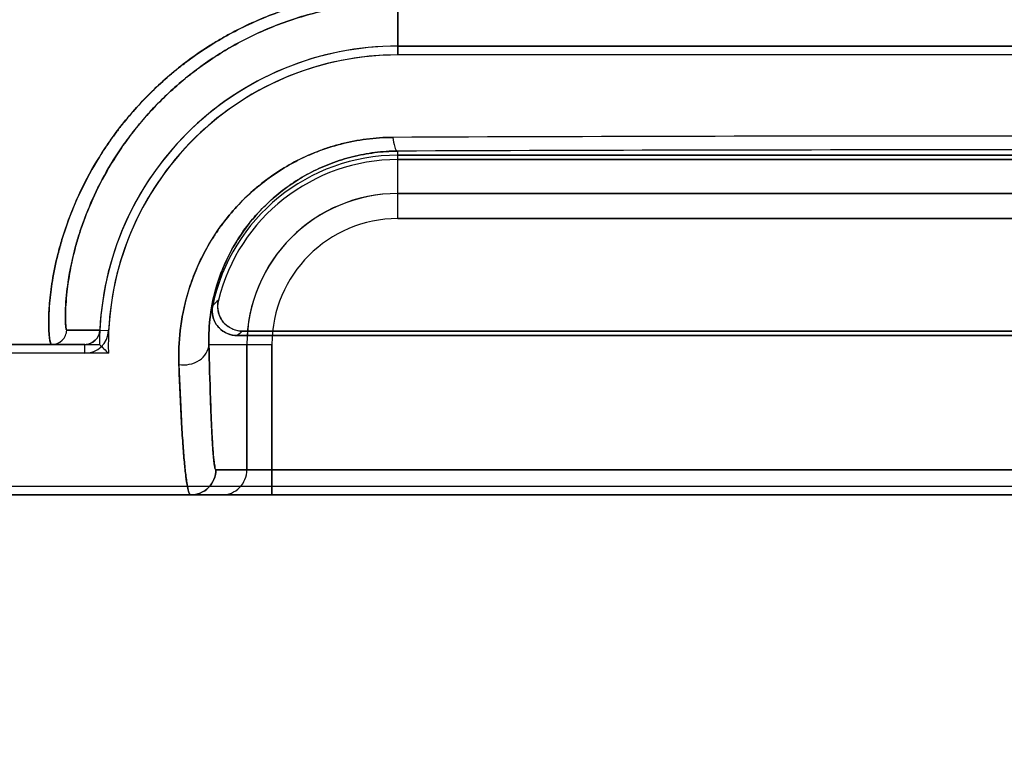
# Model space of a CAD drawing. Header units: millimetres. Extents: x 0 to 297, y 0 to 210.
# Tile 120 of 256: x 56.263 to 56.4, y 157.034 to 157.137. Entities that reach past the tile are written whole.
import ezdxf

# ---------------------------------------------------------------- set-up
doc = ezdxf.new("R2010")
doc.units = ezdxf.units.MM
doc.header["$LTSCALE"] = 16.335
doc.layers.get('0').update_dxf_attribs({"linetype": 'CONTINUOUS'})
for name, color, linetype in [('AXES_REF', 7, 'CONTINUOUS'), ('INTFCLR_1', 7, 'CONTINUOUS'), ('INTFCLR_72935', 7, 'CONTINUOUS')]:
    doc.layers.add(name, color=color, linetype=linetype)

msp = doc.modelspace()

# ---------------------------------------------------------------- linework, layer by layer
at = {"color": 7, "linetype": 'Continuous'}
for radius in [6.787079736, 6.7865, 6.743039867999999]:
    msp.add_circle((57.4637311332, 154.7114782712), radius, dxfattribs=at)
for radius, start, end in [(6.72, 278.2771290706, 261.7228709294), (6.874, 143.2753922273, 36.7246077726)]:
    msp.add_arc((57.4637311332, 154.7114782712), radius, start, end, dxfattribs=at)
at = {"layer": 'AXES_REF', "color": 9, "linetype": 'Continuous'}
for radius in [6.191158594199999, 4.150003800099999]:
    msp.add_circle((57.4637311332, 154.7114782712), radius, dxfattribs=at)
at = {"layer": 'AXES_REF', "color": 7, "linetype": 'Continuous'}
msp.add_arc((57.4637311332, 154.7114782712), 6.874, 143.2753924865, 270, dxfattribs=at)
at = {"layer": 'INTFCLR_1', "color": 9, "linetype": 'Continuous'}
for p, q in [((56.3155354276, 157.1318706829), (56.3155354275, 157.1392146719)), ((56.3155354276, 157.1090288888), (56.3155354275, 157.1184490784)), ((56.3155354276, 157.1125283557), (56.4835354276, 157.1125283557)), ((56.4835354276, 157.1090288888), (56.3155354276, 157.1090288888)), ((56.273946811, 157.0934675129), (56.269337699, 157.0934771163)), ((56.27394680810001, 157.093467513), (56.2751796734, 157.0934082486)), ((56.104449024, 157.0914683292), (56.2718489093, 157.0914683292)), ((56.27184882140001, 157.0902340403), (56.2718489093, 157.0914683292)), ((56.2891685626, 157.0914683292), (56.297974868, 157.0914683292)), ((56.29447540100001, 157.0739683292), (56.29447540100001, 157.0914683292)), ((56.297974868, 157.0914683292), (56.297974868, 157.0704683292)), ((56.50892884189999, 157.0739683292), (56.2901420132, 157.0739683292)), ((56.1044496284, 157.0704683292), (56.6946212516, 157.0704683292))]:
    msp.add_line(p, q, dxfattribs=at)
at = {"layer": 'INTFCLR_1', "color": 6, "linetype": 'Continuous'}
for p, q in [((56.3155354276, 157.1331049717), (56.4835354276, 157.1331049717)), ((56.4835354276, 157.1318706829), (56.3155354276, 157.1318706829)), ((56.4835354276, 157.1178706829), (56.3155354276, 157.1178706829)), ((56.3155354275, 157.1172582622), (56.4835354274, 157.1172582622)), ((56.5051916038, 157.0933150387), (56.2938792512, 157.0933150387)), ((56.2931113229, 157.0927026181), (56.5059595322, 157.0927026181)), ((56.2718488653, 157.0902340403), (56.0967854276, 157.0902340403)), ((56.104449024, 157.0717026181), (56.69462183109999, 157.0717026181))]:
    msp.add_line(p, q, dxfattribs=at)
for centre, radius, start, end in [((56.3155354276, 157.0914683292), 0.0416366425, 89.99999997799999, 177.2478843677), ((56.3155354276, 157.0914683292), 0.0404023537, 90.00000018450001, 177.2478827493), ((56.3155354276, 157.0914683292), 0.0264023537, 90.0000002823, 168.1110849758), ((56.3155354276, 157.0914683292), 0.025789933, 90.0000001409, 166.1647639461), ((56.2718490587, 157.0935685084), 0.0033344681, 269.995919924, 357.2452328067), ((56.2718490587, 157.0935685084), 0.0021001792, 269.9959235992, 357.2444281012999)]:
    msp.add_arc(centre, radius, start, end, dxfattribs=at)
at = {"layer": 'INTFCLR_1', "color": 9, "linetype": 'Continuous'}
for centre, radius, start, end in [((56.39961896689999, 136.7036249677), 20.4169176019, 89.7625335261, 90.23793416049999), ((56.3995351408, 136.2185016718), 20.9001162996, 89.76972018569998, 90.23027824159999), ((56.3155354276, 157.0914683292), 0.0210600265, 90.00000002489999, 180.0000000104), ((56.3155354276, 157.0914683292), 0.0175605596, 90.00000024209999, 180.0000000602), ((56.3356364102, 157.0475769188), 0.0674071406, 132.0440530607, 132.9598189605), ((56.3295500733, 157.0477988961), 0.0578284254, 128.0856596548, 129.0588527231), ((56.2909756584, 157.0739680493), 0.0034997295, 270.0045139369, 0.0045826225)]:
    msp.add_arc(centre, radius, start, end, dxfattribs=at)
for points, knots in [([(56.267240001, 157.0914683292), (56.2671530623, 157.0914683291), (56.2670110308, 157.0918305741), (56.26691983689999, 157.0923816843), (56.2668243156, 157.0934326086), (56.2668021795, 157.0950517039), (56.2669186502, 157.0974159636), (56.2673119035, 157.1005406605), (56.2679296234, 157.1035108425), (56.2686586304, 157.1061480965), (56.2696322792, 157.1091176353), (56.2712549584, 157.1130313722), (56.273153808, 157.1165024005), (56.2746597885, 157.1188464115), (56.2757760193, 157.1204750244), (56.2779337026, 157.123333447), (56.2807619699, 157.1264236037), (56.28353531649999, 157.1289180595), (56.2852464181, 157.1303081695), (56.2879536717, 157.1323579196), (56.2923640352, 157.1351292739), (56.2977104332, 157.1375070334), (56.3022462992, 157.1389543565), (56.3069670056, 157.1400827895), (56.310607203, 157.1405279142), (56.3130482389, 157.1406402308)], [0, 0, 0, 0, 0.0034869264, 0.0118307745, 0.0253688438, 0.0441600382, 0.07750976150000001, 0.1198274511, 0.1705089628, 0.1989804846, 0.2295433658, 0.2958034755, 0.3685983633, 0.3878553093, 0.4075401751, 0.4477747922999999, 0.5314248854, 0.5750130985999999, 0.5972913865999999, 0.6198277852, 0.7111936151, 0.8054544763, 0.8536491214, 0.9019916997, 1, 1, 1, 1]), ([(56.269337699, 157.0934771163), (56.2692674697, 157.0934785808), (56.2692267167, 157.0938485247), (56.2691531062, 157.0943138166), (56.2691373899, 157.0953091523), (56.2691762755, 157.0972617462), (56.2695215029, 157.1006465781), (56.2702645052, 157.1041661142), (56.2711387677, 157.1071106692), (56.2720996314, 157.1098704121), (56.2736826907, 157.1135087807), (56.2755160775, 157.1167316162), (56.27696451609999, 157.1189080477), (56.2780380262, 157.1204218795), (56.28011147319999, 157.1230809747), (56.2828203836, 157.125952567), (56.2854694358, 157.1282687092), (56.28710376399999, 157.129560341), (56.2896920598, 157.1314675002), (56.2939050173, 157.134045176), (56.2989996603, 157.1362535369), (56.3033208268, 157.1375986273), (56.3078202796, 157.1386482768), (56.3112868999, 157.1390622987), (56.3136119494, 157.1391670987)], [0, 0, 0, 0, 0.0029920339, 0.0110782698, 0.024380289, 0.0429061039, 0.0957357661, 0.1679168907, 0.1961583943, 0.2264889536, 0.2923559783, 0.3648565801, 0.3840566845, 0.4037051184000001, 0.443891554, 0.5276121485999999, 0.5713225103, 0.5936852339, 0.6163225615, 0.7082527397, 0.8033240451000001, 0.8520017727, 0.9008650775, 1, 1, 1, 1]), ([(56.2849809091, 157.0886688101), (56.2849195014, 157.0902484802), (56.28505064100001, 157.0935424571), (56.2858771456, 157.0976664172), (56.28685843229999, 157.1005825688), (56.287562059, 157.1022932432), (56.2887963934, 157.1049322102), (56.2906466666, 157.1079115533), (56.2929391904, 157.11061103), (56.2944231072, 157.112107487), (56.29685588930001, 157.1143111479), (56.29963379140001, 157.1162036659), (56.3026530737, 157.1177000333), (56.30480102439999, 157.1186039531), (56.3076133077, 157.1195134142), (56.3105484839, 157.1200784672), (56.3129714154, 157.1203208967), (56.314209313, 157.1203652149), (56.31483317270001, 157.1203664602)], [0, 0, 0, 0, 0.0977077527, 0.2028363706, 0.2587347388, 0.2876544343, 0.317117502, 0.4387813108, 0.5027649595, 0.5357085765, 0.568963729, 0.7056218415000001, 0.7412693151, 0.7771963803, 0.8495710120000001, 0.9235103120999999, 0.9614412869, 1, 1, 1, 1]), ([(56.31483317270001, 157.1203664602), (56.3148888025, 157.1198982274), (56.3149850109, 157.1193074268), (56.3153117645, 157.1184658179), (56.3155354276, 157.1184490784)], [0, 0, 0, 0, 0.6776603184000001, 1, 1, 1, 1]), ([(56.2891685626, 157.0914683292), (56.28913153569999, 157.0928108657), (56.2892729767, 157.0956136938), (56.2900290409, 157.099117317), (56.29104252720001, 157.1019799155), (56.2924124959, 157.1049610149), (56.2942719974, 157.1078361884), (56.2962904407, 157.1101302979), (56.2975974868, 157.1114036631), (56.299744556, 157.1132861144), (56.3021872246, 157.1149004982), (56.3048385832, 157.1161698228), (56.3067258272, 157.1169445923), (56.3091982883, 157.117717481), (56.3117743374, 157.1182020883), (56.3139014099, 157.1184080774), (56.314987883, 157.1184465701), (56.3155354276, 157.1184490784)], [0, 0, 0, 0, 0.0959609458, 0.1995959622, 0.2548451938, 0.312674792, 0.4337490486, 0.4976950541, 0.530695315, 0.5640593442, 0.7016998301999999, 0.7377255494, 0.7740596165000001, 0.8473828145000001, 0.9223835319, 0.9608774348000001, 1, 1, 1, 1]), ([(56.267240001, 157.0914683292), (56.2677616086, 157.0914683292), (56.2688459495, 157.0918909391), (56.2693150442, 157.0929559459), (56.269337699, 157.0934771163)], [0, 0, 0, 0, 0.4999736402, 1, 1, 1, 1]), ([(56.2849809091, 157.0886688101), (56.28545858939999, 157.0885947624), (56.28648323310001, 157.0886187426), (56.2882443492, 157.0892613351), (56.2891579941, 157.0906187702), (56.2891685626, 157.0914683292)], [0, 0, 0, 0, 0.2611130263, 0.5410534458, 1, 1, 1, 1]), ([(56.2891685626, 157.0914683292), (56.2892306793, 157.0889301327), (56.2893293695, 157.0853870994), (56.2894820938, 157.0814056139), (56.2895672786, 157.0795735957), (56.2896427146, 157.0780969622), (56.289744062, 157.0766424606), (56.28984030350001, 157.075180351), (56.2899899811, 157.0745128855), (56.29004058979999, 157.0739693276), (56.2901420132, 157.0739683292)], [0, 0, 0, 0, 0.433822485, 0.6057424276, 0.6805165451, 0.7475306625, 0.8573118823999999, 0.9353819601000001, 0.9826693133, 1, 1, 1, 1]), ([(56.2866424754, 157.0704683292), (56.2865194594, 157.0704683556), (56.2863135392, 157.0709748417), (56.2861429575, 157.0717482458), (56.2859218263, 157.0732340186), (56.2857685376, 157.0747633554), (56.285637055, 157.0762971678), (56.2854949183, 157.0782030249), (56.2852404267, 157.082342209), (56.2850819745, 157.0860283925), (56.2849809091, 157.0886688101)], [0, 0, 0, 0, 0.0200957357, 0.0681862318, 0.1464023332, 0.2559464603, 0.3227422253, 0.3972360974, 0.5683490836, 1, 1, 1, 1]), ([(56.2901420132, 157.0739683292), (56.2901420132, 157.0730754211), (56.28939553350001, 157.0712151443), (56.2875353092, 157.0704683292), (56.2866424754, 157.0704683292)], [0, 0, 0, 0, 0.5000208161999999, 1, 1, 1, 1])]:
    msp.add_open_spline(points, degree=3, knots=knots, dxfattribs=at)
at = {"layer": 'INTFCLR_1', "color": 6, "linetype": 'Continuous'}
for points, knots in [([(56.2938792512, 157.0933150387), (56.2933077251, 157.0933150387), (56.2921499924, 157.0936070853), (56.2905586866, 157.0950412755), (56.2902711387, 157.0967316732), (56.2904937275, 157.0976354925)], [0, 0, 0, 0, 0.2761842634, 0.5501881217, 1, 1, 1, 1]), ([(56.2896994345, 157.0969076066), (56.289584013, 157.0963593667), (56.2896251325, 157.0951872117), (56.2906574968, 157.0933568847), (56.29219985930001, 157.0927026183), (56.29311132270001, 157.0927026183)], [0, 0, 0, 0, 0.2757353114, 0.5514163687, 1, 1, 1, 1])]:
    msp.add_open_spline(points, degree=3, knots=knots, dxfattribs=at)
at = {"layer": 'INTFCLR_72935', "color": 9, "linetype": 'Continuous'}
for p, q in [((56.3155354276, 157.1392146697), (56.3155354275, 157.1318706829)), ((56.3155354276, 157.1090288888), (56.3155354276, 157.1184490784)), ((56.4835354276, 157.1125283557), (56.3155354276, 157.1125283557)), ((56.3155354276, 157.1090288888), (56.4835354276, 157.1090288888)), ((56.269337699, 157.0934771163), (56.273946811, 157.0934675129)), ((56.2718489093, 157.0914683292), (56.104449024, 157.0914683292)), ((56.2891685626, 157.0914683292), (56.297974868, 157.0914683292)), ((56.29447540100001, 157.0914683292), (56.29447540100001, 157.0739683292)), ((56.297974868, 157.0704683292), (56.297974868, 157.0914683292)), ((56.2901420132, 157.0739683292), (56.50892884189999, 157.0739683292)), ((56.6946212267, 157.0704683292), (56.1044496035, 157.0704683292))]:
    msp.add_line(p, q, dxfattribs=at)
at = {"layer": 'INTFCLR_72935', "color": 6, "linetype": 'Continuous'}
for p, q in [((56.4835354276, 157.1331049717), (56.3155354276, 157.1331049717)), ((56.4835354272, 157.131870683), (56.3155354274, 157.131870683)), ((56.4835354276, 157.1172582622), (56.3155354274, 157.1172582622)), ((56.3155354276, 157.1178706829), (56.4835354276, 157.1178706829)), ((56.2938792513, 157.0933150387), (56.505191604, 157.0933150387)), ((56.5059595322, 157.0927026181), (56.2931113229, 157.0927026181)), ((56.2718489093, 157.0914683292), (56.273898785, 157.0914683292)), ((56.2751519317, 157.0902340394), (56.0967854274, 157.0902340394)), ((56.1044490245, 157.0717026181), (56.6946218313, 157.0717026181))]:
    msp.add_line(p, q, dxfattribs=at)
for centre, radius, start, end in [((56.3155354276, 157.0914683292), 0.0416366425, 89.9999999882, 180), ((56.3155354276, 157.0914683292), 0.0404023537, 90.00000018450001, 181.7506554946), ((56.3155354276, 157.0914683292), 0.0264023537, 90.0000002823, 168.1110849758), ((56.3155354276, 157.0914683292), 0.025789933, 90.0000002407, 166.1647639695), ((56.3553170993, 157.1728773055), 0.1151362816, 224.9967141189, 225.872028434)]:
    msp.add_arc(centre, radius, start, end, dxfattribs=at)
at = {"layer": 'INTFCLR_72935', "color": 9, "linetype": 'Continuous'}
for centre, radius, start, end in [((56.3995357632, 136.6858168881), 20.4347265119, 89.7625064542, 90.2374954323), ((56.3995357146, 136.2189209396), 20.8996970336, 89.76971713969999, 90.23028443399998), ((56.3155354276, 157.0914683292), 0.0210600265, 89.9999999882, 180), ((56.3155354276, 157.0914683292), 0.0175605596, 90.00000024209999, 180.0000000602), ((56.3356362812, 157.0475770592), 0.06740695, 132.0440515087, 132.959819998), ((56.32955008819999, 157.047798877), 0.0578284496, 128.0856596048, 129.0588522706), ((56.2909756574, 157.07396805), 0.0034997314, 270.0045295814, 0.0045712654)]:
    msp.add_arc(centre, radius, start, end, dxfattribs=at)
for points, knots in [([(56.3131580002, 157.1406451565), (56.3119149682, 157.1405906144), (56.31005576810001, 157.1404376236), (56.307600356, 157.1400919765), (56.3040186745, 157.1394474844), (56.2988304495, 157.1380032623), (56.2939415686, 157.1358316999), (56.2908797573, 157.1341254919), (56.2889139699, 157.1329380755), (56.28568613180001, 157.1307473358), (56.2815323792, 157.127261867), (56.2782940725, 157.1237290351), (56.2763898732, 157.1212882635), (56.27522205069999, 157.1196909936), (56.27340236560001, 157.1169544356), (56.27126623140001, 157.1130531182), (56.2696385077, 157.1091372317), (56.2686638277, 157.1061623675), (56.2679325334, 157.1035238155), (56.2673156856, 157.1005580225), (56.2669434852, 157.0976218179), (56.26681485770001, 157.0953620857), (56.2668076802, 157.0937835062), (56.2668979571, 157.0925375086), (56.2669957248, 157.0919021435), (56.2671413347, 157.0914683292), (56.267240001, 157.0914683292)], [0, 0, 0, 0, 0.0498301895, 0.0746148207, 0.09928735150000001, 0.1955557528, 0.2894286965, 0.3127158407, 0.3359168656, 0.3813845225, 0.46883382, 0.5523957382, 0.5727449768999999, 0.5928031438, 0.631626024, 0.7042901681, 0.770539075, 0.801143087, 0.8296171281, 0.8801686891, 0.922257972, 0.9481821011, 0.9704293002, 0.9863316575, 0.9960485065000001, 1, 1, 1, 1]), ([(56.3137165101, 157.1391716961), (56.312532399, 157.1391209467), (56.3107613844, 157.1389782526), (56.308421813, 157.138656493), (56.3050105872, 157.1380571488), (56.30006986, 157.1367160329), (56.2954054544, 157.1346958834), (56.29248125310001, 157.133109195), (56.2906063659, 157.1320051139), (56.2875280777, 157.1299707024), (56.2835606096, 157.1267340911), (56.28045592, 157.1234477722), (56.2786269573, 157.1211772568), (56.27750518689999, 157.1196937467), (56.2757565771, 157.1171525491), (56.2736929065, 157.1135292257), (56.2721066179, 157.1098885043), (56.2711430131, 157.1071239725), (56.270414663, 157.104673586), (56.269781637, 157.1019191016), (56.2693730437, 157.0991935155), (56.2691873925, 157.0970907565), (56.2691389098, 157.0956361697), (56.2691392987, 157.0944569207), (56.2692249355, 157.0939171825), (56.2692568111, 157.0934787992), (56.269337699, 157.0934771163)], [0, 0, 0, 0, 0.05040574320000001, 0.0754712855, 0.1004187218, 0.1976851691, 0.2923598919, 0.3158116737, 0.3391623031, 0.3848763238, 0.4726254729, 0.5562534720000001, 0.5765842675, 0.5966112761, 0.6353401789, 0.7077058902, 0.773558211, 0.8039280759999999, 0.8321718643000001, 0.8822585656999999, 0.9239026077, 0.949521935, 0.9714736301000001, 0.9871107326, 0.9965591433, 1, 1, 1, 1]), ([(56.31483248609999, 157.120367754), (56.31360646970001, 157.1203626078), (56.31118285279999, 157.1202010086), (56.3082155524, 157.1196303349), (56.3059302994, 157.1189711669), (56.3037322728, 157.1181919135), (56.301125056, 157.1170002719), (56.2987017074, 157.1155372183), (56.2969026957, 157.1142335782), (56.29442346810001, 157.1122213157), (56.2922408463, 157.109913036), (56.2904160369, 157.1074063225), (56.2893335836, 157.1057540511), (56.2877252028, 157.1028672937), (56.2863807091, 157.0994181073), (56.2855344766, 157.0959619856), (56.2850169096, 157.0926933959), (56.2849210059, 157.0902533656), (56.2849811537, 157.0886683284)], [0, 0, 0, 0, 0.0757664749, 0.1496553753, 0.1862612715, 0.2226700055, 0.2936986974, 0.3629886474, 0.3972199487, 0.4309248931, 0.5602874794, 0.5916962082, 0.6225236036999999, 0.6822981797, 0.795663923, 0.8498681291, 0.9019767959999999, 1, 1, 1, 1]), ([(56.31483248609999, 157.120367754), (56.3148881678, 157.1198990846), (56.314984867, 157.1193080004), (56.3153117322, 157.1184658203), (56.3155354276, 157.1184490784)], [0, 0, 0, 0, 0.6778322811, 1, 1, 1, 1]), ([(56.3155354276, 157.1184490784), (56.3144590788, 157.1184441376), (56.3123320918, 157.1183053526), (56.30972625, 157.1178178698), (56.30771815, 157.1172550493), (56.3057878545, 157.1165905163), (56.3034976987, 157.1155750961), (56.30136503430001, 157.1143273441), (56.2997807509, 157.1132154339), (56.2976029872, 157.1115044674), (56.29537571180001, 157.1092310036), (56.2933257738, 157.1063740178), (56.29168248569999, 157.1035423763), (56.2904818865, 157.1006078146), (56.28971509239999, 157.0976655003), (56.2892367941, 157.0948894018), (56.2891314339, 157.092815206), (56.2891685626, 157.0914683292)], [0, 0, 0, 0, 0.0768969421, 0.1518459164, 0.1889419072, 0.2258112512, 0.2976209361, 0.3675055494, 0.4019576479, 0.4358304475, 0.5653281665, 0.6273345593, 0.6867343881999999, 0.7989260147, 0.8524105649, 0.9037403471, 1, 1, 1, 1]), ([(56.267240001, 157.0914683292), (56.2677616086, 157.0914683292), (56.2688459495, 157.0918909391), (56.2693150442, 157.0929559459), (56.269337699, 157.0934771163)], [0, 0, 0, 0, 0.4999736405, 1, 1, 1, 1]), ([(56.2849811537, 157.0886683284), (56.2854587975, 157.0885942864), (56.2864834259, 157.0886185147), (56.28824428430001, 157.0892614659), (56.2891579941, 157.0906187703), (56.2891685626, 157.0914683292)], [0, 0, 0, 0, 0.261099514, 0.5410422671, 1, 1, 1, 1]), ([(56.2901420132, 157.0739683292), (56.2900809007, 157.0739688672), (56.2900112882, 157.0742616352), (56.2899254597, 157.0746589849), (56.2898365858, 157.0754762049), (56.28975834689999, 157.076380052), (56.289688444, 157.0773933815), (56.2896007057, 157.0788653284), (56.2894964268, 157.0810407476), (56.2893286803, 157.0854002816), (56.2892305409, 157.0889349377), (56.2891685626, 157.0914683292)], [0, 0, 0, 0, 0.0104404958, 0.0374340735, 0.08179416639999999, 0.1438139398, 0.1951920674, 0.254608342, 0.395985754, 0.5670808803, 1, 1, 1, 1]), ([(56.2849811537, 157.0886683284), (56.2850811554, 157.0860330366), (56.2852401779, 157.0823541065), (56.28551896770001, 157.0778245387), (56.2856936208, 157.0755551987), (56.2858444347, 157.0740366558), (56.2859910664, 157.0726707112), (56.2862008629, 157.0717294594), (56.2863985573, 157.0704683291), (56.2866425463, 157.0704683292)], [0, 0, 0, 0, 0.4311245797, 0.6016179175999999, 0.7425822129, 0.8018846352, 0.8532190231, 0.9601129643, 1, 1, 1, 1]), ([(56.2866425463, 157.0704683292), (56.2875353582, 157.0704683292), (56.2893955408, 157.0712151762), (56.2901420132, 157.0730754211), (56.2901420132, 157.0739683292)], [0, 0, 0, 0, 0.4999730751, 1, 1, 1, 1])]:
    msp.add_open_spline(points, degree=3, knots=knots, dxfattribs=at)
at = {"layer": 'INTFCLR_72935', "color": 6, "linetype": 'Continuous'}
for points, knots in [([(56.2904937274, 157.0976354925), (56.2903570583, 157.0970805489), (56.2903637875, 157.0958865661), (56.2913758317, 157.0939984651), (56.292948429, 157.0933150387), (56.2938792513, 157.0933150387)], [0, 0, 0, 0, 0.2761837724, 0.5501894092, 1, 1, 1, 1]), ([(56.29311132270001, 157.0927026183), (56.292551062, 157.0927026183), (56.2914125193, 157.0929843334), (56.2898341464, 157.0943716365), (56.2895116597, 157.0960156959), (56.2896994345, 157.0969076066)], [0, 0, 0, 0, 0.2757365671, 0.5514167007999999, 1, 1, 1, 1])]:
    msp.add_open_spline(points, degree=3, knots=knots, dxfattribs=at)
for points in [[(56.27394680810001, 157.093467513), (56.2739218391, 157.0929480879), (56.2736747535, 157.0924074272), (56.2732983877, 157.0920485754)], [(56.2732983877, 157.0920485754), (56.2729669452, 157.0917325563), (56.2725066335, 157.0914778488), (56.2720486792, 157.0914778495)]]:
    msp.add_open_spline(points, degree=3, dxfattribs=at)

doc.saveas('drawing.dxf')
